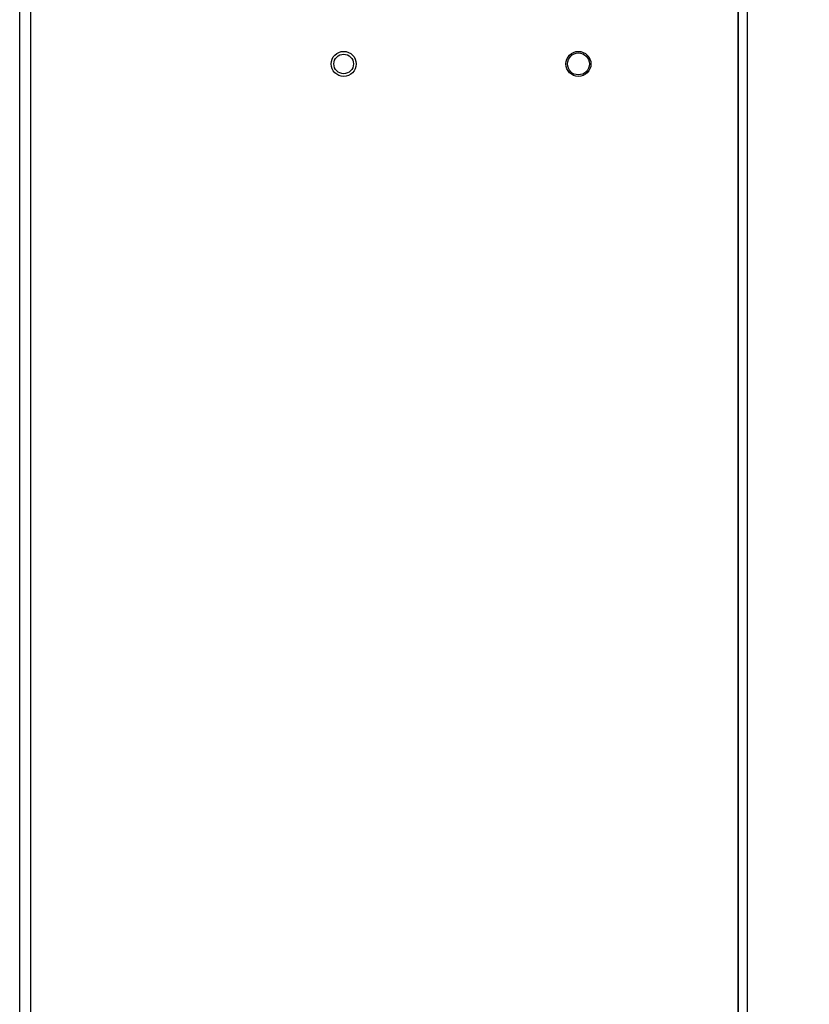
# Model space of a CAD drawing. Header units: millimetres. Extents: x 1117 to 38156, y -1945 to 7303.
# Tile 87 of 256: x 3642 to 3743, y 779 to 905. Entities that reach past the tile are written whole.
import ezdxf

# ---------------------------------------------------------------- set-up
doc = ezdxf.new("R2010")
doc.units = ezdxf.units.MM
doc.styles.get("Standard").update_dxf_attribs({"font": 'arial.ttf'})
doc.dimstyles.new('DIMSTYLE_1', dxfattribs={"dimtxt": 4.2, "dimasz": 3.6, "dimexe": 2.5, "dimexo": 0, "dimgap": 1.05, "dimtad": 1, "dimdsep": 46, "dimtxsty": 'Standard', "dimblk": '_FILLED', "dimblk1": '_FILLED', "dimblk2": '_FILLED', "dimcen": 0.09, "dimazin": 2, "dimtp": 0.01, "dimtm": 0.01, "dimtfac": 1, "dimtofl": 0, "dimtmove": 0, "dimatfit": 3, "dimldrblk": '_FILLED', "dimfxl": 0, "dimtolj": 1, "dimarcsym": 0})

# ---------------------------------------------------------------- blocks, each defined once
blk = doc.blocks.new('_FILLED')
at = {"color": 0, "linetype": 'ByBlock'}
blk.add_solid([(0, 0), (-1, 0.167), (-1, -0.167)], dxfattribs=at)
blk = doc.blocks.new('*D33')
at = {"color": 0, "linetype": 'Continuous', "lineweight": -2}
for p, q in [((3642.15, 962.3), (3642.15, 1009.57)), ((3851.89, 873.3), (3851.89, 1009.57)), ((3645.75, 1007.07), (3848.29, 1007.07))]:
    blk.add_line(p, q, dxfattribs=at)
at = {"layer": 'Defpoints', "color": 0, "linetype": 'Continuous'}
for p in [(3851.89, 1007.07), (3642.15, 962.3), (3851.89, 873.3)]:
    blk.add_point(p, dxfattribs=at)
at = {"color": 0, "linetype": 'Continuous', "lineweight": -2, "xscale": 3.6, "yscale": 3.6, "zscale": 3.6, "rotation": 180}
blk.add_blockref('_FILLED', (3642.15, 1007.07), dxfattribs=at)
at = {"color": 0, "linetype": 'Continuous', "lineweight": -2, "xscale": 3.6, "yscale": 3.6, "zscale": 3.6}
blk.add_blockref('_FILLED', (3851.89, 1007.07), dxfattribs=at)
at = {"color": 0, "linetype": 'Continuous', "insert": (3737.1, 1021.45), "char_height": 10, "width": 18.5063, "attachment_point": 2, "line_spacing_factor": 0.9}
blk.add_mtext('\\A1;209.73', dxfattribs=at)

msp = doc.modelspace()

# ---------------------------------------------------------------- linework, layer by layer
at = {"linetype": 'Continuous'}
for p, q in [((3642.154, 662.296), (3642.154, 962.296)), ((3643.554, 962.296), (3643.554, 662.296)), ((3735.154, 672.296), (3735.154, 947.753)), ((3733.954, 944.796), (3733.954, 674.796)), ((3733.954, 674.796), (3733.954, 944.796))]:
    msp.add_line(p, q, dxfattribs=at)
for centre, radius in [((3683.554, 899.396), 1.6), ((3683.554, 899.396), 1.25), ((3713.554, 899.396), 1.6), ((3713.554, 899.396), 1.4)]:
    msp.add_circle(centre, radius, dxfattribs=at)

# ---------------------------------------------------------------- dimensions: what is measured, and where the dimension line sits
dim = msp.add_linear_dim(base=(3851.888, 1007.069), p1=(3642.154, 962.296), p2=(3851.888, 873.299), dimstyle='DIMSTYLE_1', override={"dimtxt": 10}, dxfattribs=at)
dim.commit()
dim.dimension.update_dxf_attribs({"geometry": '*D33', "text_midpoint": (3737.103, 1007.069), "dimtype": 160})

doc.saveas('drawing.dxf')
